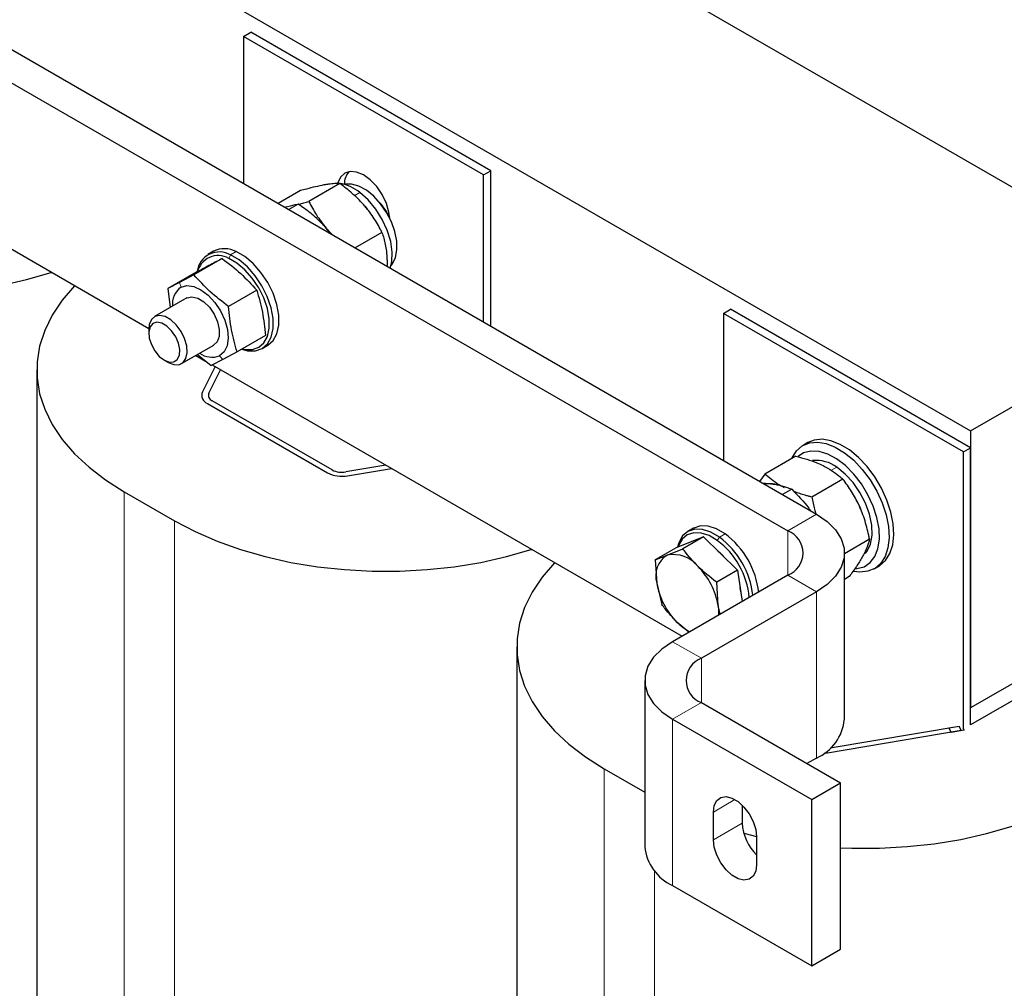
# Model space of a CAD drawing. Header units: millimetres. Extents: x 5 to 418, y 2 to 292.
# Tile 21 of 26: x 338 to 367, y 93 to 121. Entities that reach past the tile are written whole.
import ezdxf

# ---------------------------------------------------------------- set-up
doc = ezdxf.new("R2010")
doc.units = ezdxf.units.MM

msp = doc.modelspace()

# ---------------------------------------------------------------- linework, layer by layer
at = {"color": 7, "linetype": 'Continuous', "lineweight": 25}
for p, q in [((337.6207, 133.3275), (372.9761, 112.9173)), ((330.7901, 129.3843), (366.1454, 108.9741)), ((329.3617, 125.1305), (361.6058, 106.5164)), ((328.5132, 124.6407), (360.7573, 106.0266)), ((344.7201, 120.5996), (344.9322, 120.7221)), ((352.0033, 116.6401), (344.9322, 120.7221)), ((351.7912, 116.5176), (344.7201, 120.5996)), ((344.7201, 120.5996), (344.7201, 116.2643)), ((329.6564, 119.0815), (341.9297, 111.9962)), ((351.7912, 116.5176), (352.0033, 116.6401)), ((352.0033, 112.0598), (352.0033, 116.6401)), ((351.7912, 112.1823), (351.7912, 116.5176)), ((346.3999, 116.0555), (345.7409, 115.675)), ((347.561, 116.2636), (346.6443, 115.7344)), ((345.9564, 115.5684), (345.9335, 115.5638)), ((346.3303, 115.6571), (346.0511, 115.4959)), ((348.3688, 115.5176), (348.306, 115.5928)), ((347.1566, 114.9537), (347.0498, 115.0702)), ((348.8002, 114.8262), (348.0058, 114.3675)), ((344.0923, 114.0522), (343.2599, 113.5717)), ((343.8353, 114.2697), (343.6656, 114.1717)), ((343.3254, 113.6476), (342.493, 113.167)), ((343.2599, 113.5717), (342.8383, 113.3474)), ((342.8383, 113.3474), (342.493, 113.167)), ((342.493, 113.167), (342.5637, 112.6118)), ((343.0473, 112.891), (342.0951, 112.3414)), ((343.0473, 112.891), (343.0562, 112.896)), ((345.1113, 113.1207), (344.2789, 112.6402)), ((366.1454, 108.9741), (372.9761, 112.9173)), ((358.8622, 112.4355), (359.0744, 112.558)), ((365.9333, 108.3535), (358.8622, 112.4355)), ((358.8622, 112.4355), (358.8622, 108.1002)), ((366.1454, 108.476), (359.0744, 112.558)), ((341.9294, 111.9751), (341.9294, 111.8498)), ((345.3633, 111.7845), (344.5309, 111.304)), ((342.8951, 110.9557), (343.8473, 111.5054)), ((345.2655, 111.4003), (345.4352, 111.4983)), ((343.3136, 111.1973), (343.601, 111.0314)), ((343.3619, 111.2252), (343.764, 110.8994)), ((344.5309, 111.304), (344.1093, 111.0797)), ((342.3866, 111.058), (342.495, 110.9953)), ((343.8832, 110.8685), (343.5076, 110.1225)), ((344.1093, 111.0797), (343.764, 110.8994)), ((343.7985, 110.9174), (357.6453, 102.9238)), ((338.6283, 110.7728), (338.6283, 86.2766)), ((343.6996, 110.0903), (344.0446, 110.7753)), ((343.6594, 109.7809), (347.195, 107.7399)), ((347.3364, 107.8215), (343.8009, 109.8625)), ((366.1454, 108.9741), (366.1454, 100.8087)), ((361.3478, 108.6286), (361.2064, 108.547)), ((360.997, 108.2293), (360.0804, 107.7001)), ((365.9333, 108.3535), (366.1454, 108.476)), ((365.9333, 100.1881), (365.9333, 108.3535)), ((366.1454, 100.3106), (366.1454, 108.476)), ((348.9176, 107.9622), (347.7309, 107.7631)), ((347.7867, 107.6522), (349.0789, 107.8691)), ((360.0804, 107.7001), (359.9269, 107.4856)), ((362.381, 107.5534), (361.4643, 107.0242)), ((341.2058, 107.1806), (342.6907, 106.3234)), ((360.8728, 107.2543), (360.6002, 107.0969)), ((357.9774, 106.1056), (357.8077, 106.0076)), ((358.2771, 105.8556), (357.4672, 105.531)), ((358.2771, 105.8556), (357.6642, 105.5017)), ((358.2771, 105.8556), (359.2762, 104.8649)), ((363.1652, 105.7781), (362.4259, 105.3513)), ((357.4672, 105.531), (356.8542, 105.1772)), ((357.2075, 105.3096), (357.6642, 105.5017)), ((362.4259, 100.4742), (362.4259, 105.3734)), ((356.8542, 105.1772), (357.2075, 105.3096)), ((356.8542, 105.1772), (356.897, 104.4896)), ((359.2762, 104.8649), (358.6633, 104.511)), ((359.2762, 104.8649), (359.4089, 103.9419)), ((363.3063, 104.9096), (363.4477, 104.9912)), ((372.9761, 104.7519), (366.1454, 100.8087)), ((356.897, 104.4896), (357.0433, 103.8619)), ((360.7573, 104.7203), (357.3632, 102.7609)), ((358.7061, 103.8235), (358.6633, 104.511)), ((362.5655, 104.6788), (362.4259, 104.5982)), ((361.6058, 104.2305), (358.2117, 102.2711)), ((359.3491, 104.3581), (359.3681, 104.2258)), ((372.9761, 104.2538), (366.1454, 100.3106)), ((358.7651, 103.5703), (358.7061, 103.8235)), ((357.8433, 103.0381), (357.4911, 103.3367)), ((352.7704, 102.6087), (352.7704, 78.1125)), ((356.5431, 101.618), (356.5431, 96.7187)), ((358.2117, 100.9648), (362.3129, 98.5972)), ((366.1454, 100.3106), (366.1454, 100.8087)), ((357.3632, 100.475), (361.4644, 98.1074)), ((361.9289, 99.4881), (365.8652, 100.1488)), ((365.8094, 100.2596), (362.0041, 99.621)), ((365.8094, 100.2596), (365.5063, 100.2088)), ((365.5063, 100.2088), (365.5677, 100.0868)), ((365.9518, 100.1513), (365.5677, 100.0868)), ((365.8652, 100.1488), (365.8094, 100.2596)), ((365.9333, 100.1881), (365.9518, 100.1513)), ((361.6058, 99.3312), (361.3237, 99.1683)), ((355.3479, 99.0166), (356.5431, 98.3266)), ((361.4644, 98.1074), (362.3129, 98.5972)), ((362.3129, 93.698), (362.3129, 98.5972)), ((361.4644, 93.2082), (361.4644, 98.1074)), ((359.4138, 97.9427), (359.4138, 97.413)), ((358.5652, 96.9231), (358.5652, 97.7397)), ((359.838, 97.0049), (359.838, 96.1884)), ((357.3632, 95.5757), (361.4644, 93.2082)), ((361.4644, 93.2082), (362.3129, 93.698))]:
    msp.add_line(p, q, dxfattribs=at)
at = {"color": 7, "linetype": 'Continuous', "lineweight": 18}
for p, q in [((348.1503, 115.9985), (347.9806, 115.9005)), ((344.286, 114.0573), (344.3361, 114.1586)), ((344.5059, 114.2566), (344.3361, 114.1586)), ((342.8802, 113.2099), (342.8383, 113.3474)), ((344.0144, 111.1865), (344.1093, 111.0797)), ((362.1992, 107.9008), (362.0295, 107.8028)), ((341.2058, 107.1806), (341.2058, 82.6844)), ((360.7573, 106.0266), (361.6058, 106.5164)), ((342.6907, 106.3234), (342.6907, 81.8272)), ((358.9137, 105.9382), (358.744, 105.8402)), ((360.7573, 104.7203), (360.7573, 106.0266)), ((358.6806, 105.7466), (358.744, 105.8402)), ((361.6058, 104.2305), (360.7573, 104.7203)), ((361.6058, 99.3312), (361.6058, 104.2305)), ((357.3632, 102.7609), (358.2117, 102.2711)), ((358.2117, 100.9648), (358.2117, 102.2711)), ((358.2117, 100.9648), (357.3632, 100.475)), ((357.3632, 95.5757), (357.3632, 100.475)), ((355.3479, 99.0166), (355.3479, 74.5203)), ((358.5652, 97.7397), (359.2017, 98.1071)), ((358.5652, 96.9231), (359.4138, 97.413)), ((356.8328, 96.0026), (356.8328, 73.6631))]:
    msp.add_line(p, q, dxfattribs=at)
at = {"color": 7, "linetype": 'Continuous', "lineweight": 25, "flags": 128}
for points in [[(349.0314, 115.2363), (349.0069, 115.4178), (348.9292, 115.6793), (348.8056, 115.9367), (348.6445, 116.1724), (348.4569, 116.3704), (348.2556, 116.5173), (348.0543, 116.6029), (347.8667, 116.6214), (347.7056, 116.5717), (347.582, 116.457), (347.5043, 116.2853), (347.5005, 116.2705)], [(349.0683, 113.8521), (349.1079, 113.9005), (349.1986, 114.0817), (349.242, 114.3077), (349.236, 114.5671), (349.1807, 114.8469), (349.0791, 115.133), (348.9362, 115.4112), (348.7592, 115.6675), (348.5569, 115.889), (348.3395, 116.0646), (348.1179, 116.1855), (347.9033, 116.2457), (347.7062, 116.2421), (347.6911, 116.239)], [(349.0429, 113.7688), (349.0901, 113.9607), (349.1016, 114.2463), (349.0565, 114.5602), (348.9571, 114.8867), (348.8083, 115.2094), (348.6175, 115.512), (348.3945, 115.7796), (348.1503, 115.9985)], [(347.2968, 114.7768), (347.292, 114.7833), (347.1566, 114.9537)], [(328.5486, 114.4875), (329.1492, 114.1714), (329.7979, 113.8886), (330.489, 113.6416), (331.2166, 113.4324), (331.9745, 113.2629), (332.7563, 113.1345), (333.5553, 113.0483), (334.3647, 113.005), (335.1775, 113.005), (335.9869, 113.0483), (336.7859, 113.1345), (337.5677, 113.2629), (338.3256, 113.4324), (339.0532, 113.6416), (339.0702, 113.647)], [(344.6868, 111.394), (344.7664, 111.3765), (344.983, 111.3727), (345.1708, 111.4381), (345.3204, 111.5694), (345.4243, 111.7601), (345.4773, 112.0006), (345.4767, 112.2789), (345.4226, 112.581), (345.3176, 112.8917), (345.1671, 113.1954), (344.9786, 113.477), (344.7615, 113.7223), (344.5267, 113.9191), (344.286, 114.0573)], [(344.6687, 111.3835), (344.8418, 111.3367), (345.0698, 111.3327), (345.2675, 111.4015), (345.4249, 111.5398), (345.5343, 111.7405), (345.5901, 111.9937), (345.5895, 112.2866), (345.5325, 112.6045), (345.422, 112.9316), (345.2636, 113.2513), (345.0651, 113.5478), (344.8366, 113.806), (344.5895, 114.0131), (344.3361, 114.1586)], [(345.4352, 111.4983), (345.4372, 111.4995), (345.5947, 111.6377), (345.704, 111.8385), (345.7598, 112.0917), (345.7592, 112.3846), (345.7022, 112.7025), (345.5917, 113.0296), (345.4333, 113.3493), (345.2348, 113.6457), (345.0063, 113.904), (344.7592, 114.111), (344.5059, 114.2566)], [(339.7499, 113.2546), (339.7404, 113.2448), (339.3781, 112.8248), (339.0845, 112.3873), (338.8621, 111.9359), (338.7127, 111.4747), (338.6377, 111.0074), (338.6377, 110.5382), (338.7127, 110.071), (338.8621, 109.6097), (339.0845, 109.1584), (339.3781, 108.7209), (339.7404, 108.3008), (340.1683, 107.9019), (340.6582, 107.5274), (341.2058, 107.1806)], [(342.8802, 113.2099), (343.0529, 113.2564), (343.2525, 113.2307), (343.4654, 113.1347), (343.677, 112.9749), (343.873, 112.7621), (344.04, 112.5109), (344.1665, 112.2384), (344.2441, 111.9631), (344.2673, 111.7039), (344.2347, 111.4784), (344.1484, 111.3019), (344.0144, 111.1865)], [(343.0562, 112.896), (343.2017, 112.9284), (343.3712, 112.8895), (343.5481, 112.7828), (343.7152, 112.6189), (343.856, 112.4139), (343.9569, 112.1877), (344.0078, 111.9625), (344.0039, 111.7605), (343.9455, 111.6013), (343.8384, 111.5005)], [(342.4969, 110.9943), (342.6636, 110.9277), (342.8153, 110.9251), (342.9385, 110.9869), (343.0223, 111.1074), (343.0593, 111.276), (343.0462, 111.4778), (342.9841, 111.6946), (342.8786, 111.9074), (342.7389, 112.0972), (342.5776, 112.2471), (342.409, 112.3438), (342.2481, 112.3788), (342.109, 112.3488), (342.0043, 112.2567), (341.9432, 112.1105), (341.9294, 111.9751)], [(342.3881, 111.0571), (342.5365, 111.0006), (342.6686, 111.0075), (342.7702, 111.0771), (342.8302, 111.2018), (342.8422, 111.3682), (342.8048, 111.5581), (342.722, 111.7511), (342.603, 111.9262), (342.4605, 112.0643), (342.31, 112.1507), (342.1678, 112.1758), (342.0493, 112.137), (341.9674, 112.0385), (341.9309, 111.8909), (341.9438, 111.7103), (342.0047, 111.5162), (342.107, 111.3297), (342.2396, 111.1709), (342.3881, 111.0571)], [(360.8772, 108.1601), (360.8863, 108.1806), (361.0149, 108.3858), (361.1858, 108.5346), (361.3931, 108.6218), (361.6298, 108.6446), (361.8878, 108.6021), (362.1584, 108.4958), (362.4323, 108.3293), (362.7003, 108.1083), (362.9531, 107.8403), (363.1822, 107.5344), (363.3797, 107.2011), (363.539, 106.8517), (363.6547, 106.4981), (363.7227, 106.1523), (363.7407, 105.8261), (363.7083, 105.5306), (363.6264, 105.276), (363.4978, 105.0708), (363.3269, 104.922), (363.1196, 104.8347), (362.8829, 104.812), (362.7083, 104.834)], [(363.4477, 104.9912), (363.4684, 105.0036), (363.6392, 105.1524), (363.7678, 105.3576), (363.8497, 105.6123), (363.8822, 105.9077), (363.8641, 106.2339), (363.7961, 106.5797), (363.6805, 106.9333), (363.5212, 107.2828), (363.3236, 107.6161), (363.0945, 107.922), (362.8417, 108.19), (362.5737, 108.411), (362.2998, 108.5775), (362.0292, 108.6838), (361.7712, 108.7262), (361.5345, 108.7035), (361.3478, 108.6286)], [(362.7367, 104.9124), (362.7918, 104.9157), (363.0052, 104.9708), (363.1844, 105.0902), (363.3225, 105.2695), (363.4142, 105.5017), (363.4559, 105.7778), (363.4461, 106.0874), (363.3852, 106.4185), (363.2755, 106.7583), (363.1211, 107.0938), (362.9281, 107.4122), (362.7038, 107.7011), (362.4569, 107.9495), (362.1969, 108.1479), (361.9337, 108.2885), (361.6775, 108.3661), (361.438, 108.3775), (361.2246, 108.3225), (361.0662, 108.2218)], [(363.0398, 105.3603), (363.0948, 105.4279), (363.1961, 105.6377), (363.2431, 105.898), (363.2336, 106.1958), (363.168, 106.5163), (363.0496, 106.8433), (362.8843, 107.1604), (362.6804, 107.4518), (362.4482, 107.7028), (362.1992, 107.9008)], [(362.9125, 106.668), (362.8799, 106.7453), (362.8038, 106.9039)], [(361.4389, 106.6127), (361.4137, 106.6468), (361.4055, 106.6576)], [(361.6058, 106.5164), (361.9195, 106.3006), (362.1636, 106.0566), (362.3305, 105.7918), (362.4153, 105.5143), (362.4153, 105.2326), (362.3305, 104.9551), (362.1636, 104.6903), (361.9195, 104.4463), (361.6058, 104.2305)], [(342.6907, 106.3234), (343.2914, 106.0073), (343.94, 105.7245), (344.6311, 105.4775), (345.3587, 105.2683), (346.1167, 105.0988), (346.8985, 104.9704), (347.6975, 104.8842), (348.5068, 104.8409), (349.3197, 104.8409), (350.129, 104.8842), (350.928, 104.9704), (351.7098, 105.0988), (352.4677, 105.2683), (353.1954, 105.4775), (353.2123, 105.4829)], [(358.744, 105.8402), (358.4906, 105.989), (358.2432, 106.0692), (358.014, 106.0768), (357.8146, 106.0115), (357.6549, 105.8765), (357.543, 105.6786), (357.5038, 105.5457)], [(358.6806, 105.7466), (358.4399, 105.8879), (358.2048, 105.9641), (357.9871, 105.9714), (357.7976, 105.9094), (357.646, 105.7811), (357.5397, 105.5931), (357.5262, 105.5546)], [(358.9137, 105.9382), (358.6603, 106.0869), (358.4129, 106.1671), (358.1837, 106.1748), (357.9843, 106.1095), (357.9774, 106.1056)], [(358.6951, 105.4411), (358.7797, 105.3696), (358.9547, 105.1838)], [(353.892, 105.0905), (353.8826, 105.0808), (353.5203, 104.6607), (353.2266, 104.2232), (353.0042, 103.7718), (352.8548, 103.3106), (352.7798, 102.8434), (352.7798, 102.3741), (352.8548, 101.9069), (353.0042, 101.4457), (353.2266, 100.9943), (353.5203, 100.5568), (353.8826, 100.1367), (354.3105, 99.7378), (354.8003, 99.3633), (355.3479, 99.0166)], [(358.7061, 103.8235), (358.7197, 103.6777), (358.7179, 103.543)], [(357.3632, 102.7609), (357.0494, 102.5451), (356.8054, 102.3011), (356.6385, 102.0363), (356.5537, 101.7588), (356.5537, 101.4771), (356.6385, 101.1996), (356.8054, 100.9348), (357.0494, 100.6908), (357.3632, 100.475)], [(361.829, 99.4765), (361.8507, 99.4782), (361.9289, 99.4881)], [(358.5652, 97.7397), (358.591, 97.9318), (358.6663, 98.0787), (358.7849, 98.1683), (358.9373, 98.1934), (359.1111, 98.152), (359.2922, 98.0474), (359.466, 97.8882), (359.6184, 97.6871), (359.737, 97.4605), (359.8123, 97.2268), (359.838, 97.0049)], [(362.3129, 96.6895), (362.649, 96.6768), (363.4618, 96.6768), (364.2711, 96.7201), (365.0701, 96.8063), (365.8519, 96.9347), (366.6099, 97.1042), (367.3375, 97.3134), (368.0286, 97.5604), (368.6772, 97.8432), (369.2779, 98.1593)], [(359.838, 96.1884), (359.8123, 95.9962), (359.737, 95.8494), (359.6184, 95.7598), (359.466, 95.7347), (359.2922, 95.7761), (359.1111, 95.8806), (358.9373, 96.0399), (358.7849, 96.241), (358.6663, 96.4675), (358.591, 96.7012), (358.5652, 96.9231)], [(359.4589, 97.115), (359.5009, 97.1042), (359.8378, 97.0231)]]:
    msp.add_lwpolyline(points, dxfattribs=at)
at = {"color": 7, "linetype": 'Continuous', "lineweight": 25}
for centre, radius, start, end in [((348.2799, 116.2448), 0.5889, 141.03615, 180.59389), ((347.3627, 115.0466), 1.2355, 50.39561, 79.59309), ((347.5068, 114.5411), 1.6873, 25.56747, 43.50039), ((344.1578, 113.6106), 0.7338, 61.68709, 116.07627), ((344.0058, 113.5916), 0.6563, 59.77474, 172.45042), ((343.9715, 113.5224), 0.6206, 59.54023, 169.59124), ((343.2426, 112.709), 0.6183, 125.88088, 185.60988), ((343.7948, 111.7933), 0.6453, 235.27731, 289.89249), ((343.7512, 110.0262), 0.2619, 158.43731, 249.50104), ((343.862, 110.0261), 0.1746, 158.43731, 249.50104), ((361.6002, 107.1131), 0.9895, 52.74844, 96.3641), ((347.619, 108.5608), 0.924, 242.68403, 280.46041), ((347.6191, 108.3688), 0.616, 242.68403, 280.46041), ((360.2325, 106.534), 0.8798, 60.55272, 100.26728), ((357.4037, 103.9275), 2.5145, 6.46437, 53.09412), ((360.5094, 105.3734), 0.6986, 290.78342, 69.21658), ((357.2534, 103.8422), 2.3798, 5.38008, 53.15214), ((357.2314, 103.8275), 2.5177, 6.85191, 53.07428), ((357.3926, 104.4175), 0.911, 37.84709, 101.72434), ((357.5781, 104.7005), 0.713, 121.32354, 197.20168), ((356.6145, 103.4753), 2.1204, 9.4514, 45.06966), ((358.9887, 104.8378), 2.1204, 189.4514, 225.06966), ((358.5165, 104.3366), 1.4322, 224.28071, 243.37792), ((358.4596, 101.618), 0.6986, 110.78342, 249.21658), ((361.0263, 100.6127), 1.4065, 294.33324, 354.34662), ((360.8232, 97.4858), 1.4113, 182.95592, 225.72931), ((357.9427, 96.8573), 1.4065, 185.65338, 245.66676)]:
    msp.add_arc(centre, radius, start, end, dxfattribs=at)
for points, knots in [([(347.0878, 116.2215), (346.9235, 116.1869), (346.7101, 116.142), (346.4578, 116.0717), (346.3999, 116.0555)], [0, 0, 0, 0, 0.7702918, 1, 1, 1, 1]), ([(347.561, 116.2636), (347.5372, 116.264), (347.4898, 116.2649), (347.4101, 116.262), (347.323, 116.2554), (347.2383, 116.2454), (347.1594, 116.2339), (347.1117, 116.2256), (347.0878, 116.2215)], [0, 0, 0, 0, 0.1873819, 0.3750937, 0.5640912, 0.75367063, 0.87673172, 1, 1, 1, 1]), ([(348.288, 115.6068), (348.2732, 115.6238), (348.161, 115.7523), (347.9816, 115.927), (347.7472, 116.1236), (347.6231, 116.2169), (347.561, 116.2636)], [0, 0, 0, 0, 0.0700752, 0.530686, 0.7649528, 1, 1, 1, 1]), ([(345.9339, 115.5636), (346.0472, 115.5949), (346.1994, 115.637), (346.3037, 115.653), (346.3303, 115.6571)], [0, 0, 0, 0, 0.7441494, 1, 1, 1, 1]), ([(347.0782, 115.0407), (347.0629, 115.0567), (346.9974, 115.1252), (346.8201, 115.2938), (346.5838, 115.4836), (346.394, 115.6135), (346.3303, 115.6571)], [0, 0, 0, 0, 0.07007112, 0.29988601, 0.76496636, 1, 1, 1, 1]), ([(346.3372, 115.6523), (346.3462, 115.6545), (346.399, 115.6675), (346.5013, 115.6947), (346.5966, 115.7212), (346.6443, 115.7344)], [0, 0, 0, 0, 0.092267, 0.5456806, 1, 1, 1, 1]), ([(346.6443, 115.7344), (346.7158, 115.6008), (346.8235, 115.3995), (347.0023, 115.1407), (347.105, 115.0162), (347.1566, 114.9537)], [0, 0, 0, 0, 0.4952513, 0.7468182, 1, 1, 1, 1]), ([(348.8002, 114.8262), (348.7831, 114.8597), (348.7317, 114.9603), (348.6375, 115.1266), (348.5108, 115.3231), (348.3924, 115.4831), (348.3141, 115.5758), (348.288, 115.6068)], [0, 0, 0, 0, 0.1236484, 0.3716487, 0.6214645, 0.8733014, 1, 1, 1, 1]), ([(347.3068, 114.7711), (347.2587, 114.8321), (347.1863, 114.924), (347.1053, 115.0114), (347.0782, 115.0407)], [0, 0, 0, 0, 0.66510065, 1, 1, 1, 1]), ([(347.1566, 114.9537), (347.1714, 114.9368), (347.2106, 114.892), (347.2762, 114.8203), (347.3304, 114.768), (347.3576, 114.7417)], [0, 0, 0, 0, 0.2328549, 0.6147598, 1, 1, 1, 1]), ([(348.8002, 114.8262), (348.8187, 114.7685), (348.8559, 114.653), (348.8995, 114.4683), (348.9261, 114.3059), (348.9406, 114.1704), (348.9446, 114.1005), (348.9467, 114.0654)], [0, 0, 0, 0, 0.2475821, 0.4964613, 0.7472582, 0.8733036, 1, 1, 1, 1]), ([(344.0923, 114.0522), (343.9833, 113.9957), (343.7658, 113.8828), (343.472, 113.7259), (343.3254, 113.6476)], [0, 0, 0, 0, 0.5008729, 1, 1, 1, 1]), ([(344.0923, 114.0522), (344.2812, 113.908), (344.6589, 113.6195), (344.9605, 113.287), (345.1113, 113.1207)], [0, 0, 0, 0, 0.4999949, 1, 1, 1, 1]), ([(348.9467, 114.0654), (348.9475, 114.0459), (348.9509, 113.9668), (348.9493, 113.8851), (348.948, 113.8236)], [0, 0, 0, 0, 0.247405, 1, 1, 1, 1]), ([(344.2789, 112.6402), (344.09, 112.7844), (343.7122, 113.0729), (343.4107, 113.4054), (343.2599, 113.5717)], [0, 0, 0, 0, 0.4999949, 1, 1, 1, 1]), ([(345.1113, 113.1207), (345.1723, 112.909), (345.2944, 112.4856), (345.3404, 112.0182), (345.3633, 111.7845)], [0, 0, 0, 0, 0.4999949, 1, 1, 1, 1]), ([(344.5309, 111.304), (344.4698, 111.5157), (344.3477, 111.9391), (344.3018, 112.4065), (344.2789, 112.6402)], [0, 0, 0, 0, 0.4999949, 1, 1, 1, 1]), ([(360.997, 108.2293), (361.2121, 108.1703), (361.4977, 108.092), (361.7373, 107.9807), (361.7964, 107.9533)], [0, 0, 0, 0, 0.7534206, 1, 1, 1, 1]), ([(361.7964, 107.9533), (361.9639, 107.8577), (362.1815, 107.7336), (362.3437, 107.587), (362.381, 107.5534)], [0, 0, 0, 0, 0.77029176, 1, 1, 1, 1]), ([(360.5418, 107.3661), (360.5275, 107.3736), (360.3434, 107.4708), (360.2066, 107.5901), (360.0804, 107.7001)], [0, 0, 0, 0, 0.0773599, 1, 1, 1, 1]), ([(360.0172, 107.4335), (360.0645, 107.4313), (360.1434, 107.4277), (360.2467, 107.4178), (360.303, 107.4105), (360.3312, 107.4068)], [0, 0, 0, 0, 0.4281279, 0.7133275, 1, 1, 1, 1]), ([(360.3312, 107.4068), (360.3465, 107.4046), (360.4118, 107.3951), (360.5679, 107.365), (360.7328, 107.3154), (360.8376, 107.2696), (360.8728, 107.2543)], [0, 0, 0, 0, 0.0700711, 0.299886, 0.7649664, 1, 1, 1, 1]), ([(362.8805, 106.7277), (362.8711, 106.7487), (362.8308, 106.8385), (362.7177, 107.0611), (362.5587, 107.316), (362.4256, 107.4937), (362.381, 107.5534)], [0, 0, 0, 0, 0.0700711, 0.299886, 0.7649664, 1, 1, 1, 1]), ([(360.8728, 107.2543), (361.0511, 107.0774), (361.254, 106.876), (361.4163, 106.6427), (361.4361, 106.6144)], [0, 0, 0, 0, 0.878403, 1, 1, 1, 1]), ([(361.4643, 107.0242), (361.4312, 107.0326), (361.3649, 107.0494), (361.2454, 107.0823), (361.1076, 107.1243), (360.997, 107.1607), (360.9418, 107.1825), (360.9356, 107.185)], [0, 0, 0, 0, 0.1800794, 0.3602654, 0.6605626, 0.9616479, 1, 1, 1, 1]), ([(361.4643, 107.0242), (361.4886, 106.9032), (361.5222, 106.736), (361.5715, 106.5733), (361.5851, 106.5283)], [0, 0, 0, 0, 0.7239995, 1, 1, 1, 1]), ([(363.1652, 105.7781), (363.1573, 105.8184), (363.1334, 105.9395), (363.0859, 106.1405), (363.0161, 106.3793), (362.946, 106.5751), (362.8969, 106.6895), (362.8805, 106.7277)], [0, 0, 0, 0, 0.1236484, 0.3716487, 0.6214645, 0.8733014, 1, 1, 1, 1]), ([(363.1652, 105.7781), (363.1563, 105.7426), (363.1385, 105.6712), (363.098, 105.5544), (363.0533, 105.4494), (363.0101, 105.3604), (362.9852, 105.3138), (362.9727, 105.2904)], [0, 0, 0, 0, 0.2475821, 0.4964613, 0.7472582, 0.8733036, 1, 1, 1, 1]), ([(358.112, 104.9765), (357.9913, 105.1053), (357.8314, 105.2759), (357.6972, 105.4573), (357.6642, 105.5017)], [0, 0, 0, 0, 0.7546767, 1, 1, 1, 1]), ([(362.9727, 105.2904), (362.9655, 105.2773), (362.9346, 105.2213), (362.8454, 105.0724), (362.7151, 104.88), (362.6031, 104.7294), (362.5655, 104.6788)], [0, 0, 0, 0, 0.0700711, 0.299886, 0.7649664, 1, 1, 1, 1]), ([(358.6633, 104.511), (358.6571, 104.5156), (358.4608, 104.6606), (358.2836, 104.8211), (358.112, 104.9765)], [0, 0, 0, 0, 0.031485, 1, 1, 1, 1]), ([(357.4911, 103.3367), (357.3705, 103.4654), (357.2105, 103.6361), (357.0763, 103.8174), (357.0433, 103.8619)], [0, 0, 0, 0, 0.7546767, 1, 1, 1, 1])]:
    msp.add_open_spline(points, degree=3, knots=knots, dxfattribs=at)

doc.saveas('drawing.dxf')
